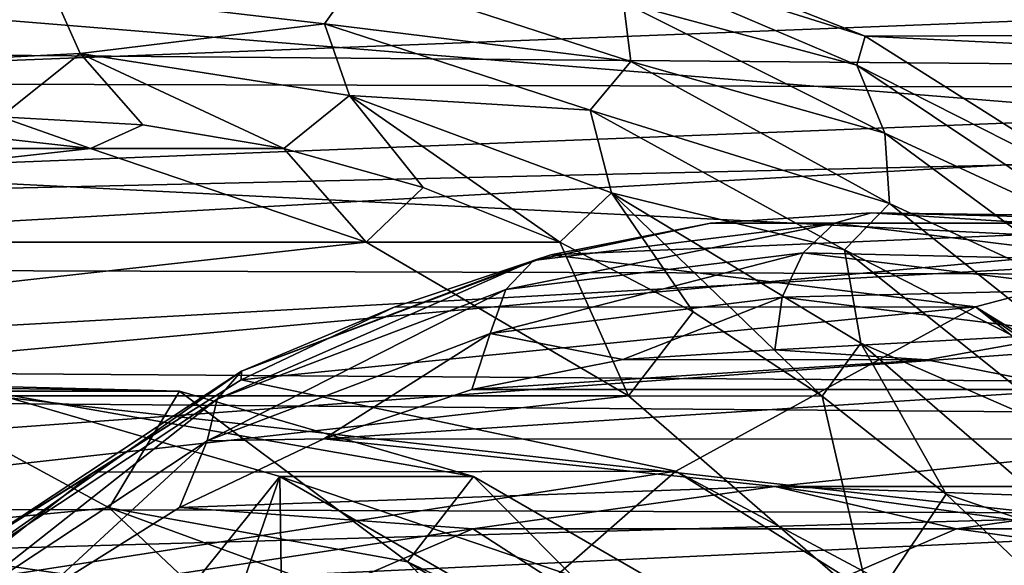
# Model space of a CAD drawing. Header units: metres. Extents: x -35 to 77, y -25 to 25.
# Tile 81 of 256: x 7.14 to 10.74, y 7.71 to 9.7. Entities that reach past the tile are written whole.
import ezdxf

# ---------------------------------------------------------------- set-up
doc = ezdxf.new("R2010")
doc.units = ezdxf.units.M
doc.layers.add('solid_500435', color=7, linetype='CONTINUOUS')

msp = doc.modelspace()

# ---------------------------------------------------------------- linework, layer by layer
at = {"layer": 'solid_500435'}
for points in [[(23.50502, 10.515053, 33.063522), (4.046282, 10.162931, 14.338494), (3.535675, 9.604852, 14.849102)], [(22.495705, 9.445934, 34.072838), (23.50502, 10.515053, 33.063522), (3.535675, 9.604852, 14.849102)], [(9.168861, 9.977785, 6.038574), (10.229214, 9.6443, 5.320046), (9.200981, 10.049555, 6.348279)], [(9.200981, 10.049555, 6.348279), (20.768448, 9.682538, 16.012197), (19.743202, 10.069853, 17.037443)], [(9.200981, 10.049555, 6.348279), (10.229214, 9.6443, 5.320046), (20.768448, 9.682538, 16.012197)], [(9.168861, 9.977785, 6.038574), (10.1995, 9.53831, 5.007935), (10.229214, 9.6443, 5.320046)], [(9.346507, 9.768123, 5.537844), (10.1995, 9.53831, 5.007935), (9.168861, 9.977785, 6.038574)], [(5.008769, 9.474309, 10.540491), (6.022724, 9.946062, 9.526537), (16.583988, 9.926571, 20.196657)], [(5.008769, 9.474309, 10.540491), (16.583988, 9.926571, 20.196657), (15.578397, 9.44715, 21.202248)], [(8.384048, 9.873757, 6.217043), (7.261514, 9.806316, 7.113109), (8.254251, 9.690104, 6.120371)], [(9.372917, 9.552465, 5.228174), (8.384048, 9.873757, 6.217043), (8.254251, 9.690104, 6.120371)], [(9.346507, 9.768123, 5.537844), (8.384048, 9.873757, 6.217043), (9.372917, 9.552465, 5.228174)], [(6.371592, 9.531534, 7.846917), (7.261514, 9.806316, 7.113109), (6.267245, 9.720176, 8.107378)], [(6.371592, 9.531534, 7.846917), (7.361167, 9.581832, 6.857341), (7.261514, 9.806316, 7.113109)], [(7.361167, 9.581832, 6.857341), (8.254251, 9.690104, 6.120371), (7.261514, 9.806316, 7.113109)], [(6.198589, 9.774988, -5.230158), (11.351687, 9.772151, -5.558276), (11.387714, 9.353135, -6.278001)], [(6.231207, 9.148996, -6.288004), (6.198589, 9.774988, -5.230158), (11.387714, 9.353135, -6.278001)], [(9.346507, 9.768123, 5.537844), (9.372917, 9.552465, 5.228174), (10.301733, 9.290589, 4.582618)], [(9.346507, 9.768123, 5.537844), (10.301733, 9.290589, 4.582618), (10.1995, 9.53831, 5.007935)], [(7.361167, 9.581832, 6.857341), (8.34537, 9.42775, 5.873139), (8.254251, 9.690104, 6.120371)], [(9.372917, 9.552465, 5.228174), (8.254251, 9.690104, 6.120371), (9.224974, 9.373939, 5.149649)], [(8.34537, 9.42775, 5.873139), (9.224974, 9.373939, 5.149649), (8.254251, 9.690104, 6.120371)], [(10.229214, 9.6443, 5.320046), (21.742712, 9.087654, 15.037931), (20.768448, 9.682538, 16.012197)], [(10.1995, 9.53831, 5.007935), (11.204208, 9.029866, 4.345052), (10.229214, 9.6443, 5.320046)], [(10.229214, 9.6443, 5.320046), (11.204208, 9.029866, 4.345052), (21.742712, 9.087654, 15.037931)], [(22.495705, 9.445934, 34.072838), (3.535675, 9.604852, 14.849102), (3.055221, 8.995574, 15.329556)], [(7.071068, 9.35, 7.071068), (7.361167, 9.581832, 6.857341), (6.371592, 9.531534, 7.846917)], [(7.071068, 9.35, 7.071068), (7.589796, 9.321177, 6.55234), (7.361167, 9.581832, 6.857341)], [(8.105327, 9.234886, 6.036809), (8.34537, 9.42775, 5.873139), (7.361167, 9.581832, 6.857341)], [(7.589796, 9.321177, 6.55234), (8.105327, 9.234886, 6.036809), (7.361167, 9.581832, 6.857341)], [(10.319049, 9.034175, 4.282043), (9.372917, 9.552465, 5.228174), (9.224974, 9.373939, 5.149649)], [(10.301733, 9.290589, 4.582618), (9.372917, 9.552465, 5.228174), (10.319049, 9.034175, 4.282043)], [(10.1995, 9.53831, 5.007935), (11.172546, 8.887208, 4.034889), (11.204208, 9.029866, 4.345052)], [(10.301733, 9.290589, 4.582618), (11.172546, 8.887208, 4.034889), (10.1995, 9.53831, 5.007935)], [(4.054805, 8.797062, 11.494455), (5.008769, 9.474309, 10.540491), (15.578397, 9.44715, 21.202248)], [(22.495705, 9.445934, 34.072838), (3.055221, 8.995574, 15.329556), (2.607481, 8.338345, 15.777295)], [(21.604986, 8.186271, 34.963554), (22.495705, 9.445934, 34.072838), (2.607481, 8.338345, 15.777295)], [(4.054805, 8.797062, 11.494455), (15.578397, 9.44715, 21.202248), (14.633086, 8.765207, 22.147558)], [(8.105327, 9.234886, 6.036809), (8.61448, 9.091659, 5.527656), (8.34537, 9.42775, 5.873139)], [(8.34537, 9.42775, 5.873139), (9.303205, 9.072573, 4.915303), (9.224974, 9.373939, 5.149649)], [(9.114118, 8.892379, 5.028018), (9.303205, 9.072573, 4.915303), (8.34537, 9.42775, 5.873139)], [(8.61448, 9.091659, 5.527656), (9.114118, 8.892379, 5.028018), (8.34537, 9.42775, 5.873139)], [(10.319049, 9.034175, 4.282043), (9.224974, 9.373939, 5.149649), (10.153648, 8.864342, 4.220974)], [(9.303205, 9.072573, 4.915303), (10.153648, 8.864342, 4.220974), (9.224974, 9.373939, 5.149649)], [(7.399213, 9.234268, 5.328709), (6.363961, 9.35, 6.363961), (5.328709, 9.234268, 7.399213)], [(6.231207, 9.148996, -6.288004), (11.387714, 9.353135, -6.278001), (11.421863, 8.889155, -6.960027)], [(7.071068, 9.35, 7.071068), (6.363961, 9.35, 6.363961), (7.399213, 9.234268, 5.328709)], [(7.071068, 9.35, 7.071068), (7.399213, 9.234268, 5.328709), (7.589796, 9.321177, 6.55234)], [(7.589796, 9.321177, 6.55234), (7.399213, 9.234268, 5.328709), (8.105327, 9.234886, 6.036809)], [(10.301733, 9.290589, 4.582618), (10.319049, 9.034175, 4.282043), (11.19978, 8.627283, 3.684572)], [(10.301733, 9.290589, 4.582618), (11.19978, 8.627283, 3.684572), (11.172546, 8.887208, 4.034889)], [(7.399213, 9.234268, 5.328709), (5.328709, 9.234268, 7.399213), (4.321594, 8.892156, 8.406328)], [(8.406328, 8.892156, 4.321594), (7.399213, 9.234268, 5.328709), (4.321594, 8.892156, 8.406328)], [(8.105327, 9.234886, 6.036809), (7.399213, 9.234268, 5.328709), (8.406328, 8.892156, 4.321594)], [(8.105327, 9.234886, 6.036809), (8.406328, 8.892156, 4.321594), (8.61448, 9.091659, 5.527656)], [(6.261506, 8.418265, -7.269445), (6.231207, 9.148996, -6.288004), (11.421863, 8.889155, -6.960027)], [(8.61448, 9.091659, 5.527656), (8.406328, 8.892156, 4.321594), (9.114118, 8.892379, 5.028018)], [(9.114118, 8.892379, 5.028018), (9.60116, 8.638273, 4.540976), (9.303205, 9.072573, 4.915303)], [(9.303205, 9.072573, 4.915303), (10.214245, 8.523878, 4.004264), (10.153648, 8.864342, 4.220974)], [(10.072602, 8.330911, 4.069533), (10.214245, 8.523878, 4.004264), (9.303205, 9.072573, 4.915303)], [(9.60116, 8.638273, 4.540976), (10.072602, 8.330911, 4.069533), (9.303205, 9.072573, 4.915303)], [(11.202929, 8.329576, 3.398162), (10.319049, 9.034175, 4.282043), (10.153648, 8.864342, 4.220974)], [(11.19978, 8.627283, 3.684572), (10.319049, 9.034175, 4.282043), (11.202929, 8.329576, 3.398162)], [(10.253411, 9, 10.253119), (9.664863, 8.961449, 10.841668), (11.787394, 8.961608, 12.961778)], [(10.118222, 8.96209, 10.118222), (9.664863, 8.961449, 10.841668), (10.253411, 9, 10.253119)], [(10.118222, 8.96209, 10.118222), (10.253411, 9, 10.253119), (10.841959, 8.961411, 9.664571)], [(10.253411, 9, 10.253119), (11.787394, 8.961608, 12.961778), (12.961778, 8.961608, 11.787394)], [(10.841959, 8.961411, 9.664571), (10.253411, 9, 10.253119), (12.961778, 8.961608, 11.787394)], [(10.118222, 8.96209, 10.118222), (10.003363, 8.853692, 10.003363), (8.916238, 8.719184, 11.090488)], [(9.017787, 8.825935, 11.218657), (10.118222, 8.96209, 10.118222), (8.916238, 8.719184, 11.090488)], [(9.017787, 8.825935, 11.218657), (9.664863, 8.961449, 10.841668), (10.118222, 8.96209, 10.118222)], [(9.017787, 8.825935, 11.218657), (9.08138, 8.846093, 11.42515), (9.664863, 8.961449, 10.841668)], [(9.08138, 8.846093, 11.42515), (10.633005, 8.656431, 14.116166), (11.787394, 8.961608, 12.961778)], [(9.664863, 8.961449, 10.841668), (9.08138, 8.846093, 11.42515), (11.787394, 8.961608, 12.961778)], [(10.118222, 8.96209, 10.118222), (11.218657, 8.825935, 9.017787), (10.003363, 8.853692, 10.003363)], [(10.118222, 8.96209, 10.118222), (10.841959, 8.961411, 9.664571), (11.218657, 8.825935, 9.017787)], [(16.005547, 5.360761, 16.896509), (11.787394, 8.961608, 12.961778), (10.633005, 8.656431, 14.116166)], [(8.406328, 8.892156, 4.321594), (4.321594, 8.892156, 8.406328), (3.363248, 8.331423, 9.364674)], [(9.364674, 8.331423, 3.363248), (8.406328, 8.892156, 4.321594), (3.363248, 8.331423, 9.364674)], [(6.261506, 8.418265, -7.269445), (11.421863, 8.889155, -6.960027), (11.454065, 8.381731, -7.603373)], [(9.114118, 8.892379, 5.028018), (8.406328, 8.892156, 4.321594), (9.364674, 8.331423, 3.363248)], [(9.114118, 8.892379, 5.028018), (9.364674, 8.331423, 3.363248), (9.60116, 8.638273, 4.540976)], [(10.003363, 8.853692, 10.003363), (9.926624, 8.691341, 9.926624), (8.859433, 8.5593, 10.993814)], [(8.916238, 8.719184, 11.090488), (10.003363, 8.853692, 10.003363), (8.859433, 8.5593, 10.993814)], [(10.003363, 8.853692, 10.003363), (11.090488, 8.719184, 8.916238), (9.926624, 8.691341, 9.926624)], [(11.218657, 8.825935, 9.017787), (11.090488, 8.719184, 8.916238), (10.003363, 8.853692, 10.003363)], [(11.202929, 8.329576, 3.398162), (10.153648, 8.864342, 4.220974), (11.021112, 8.171829, 3.35351)], [(10.214245, 8.523878, 4.004264), (11.021112, 8.171829, 3.35351), (10.153648, 8.864342, 4.220974)], [(9.017787, 8.825935, 11.218657), (8.916238, 8.719184, 11.090488), (7.862144, 8.319749, 12.144582)], [(7.950788, 8.42161, 12.285657), (9.017787, 8.825935, 11.218657), (7.862144, 8.319749, 12.144582)], [(7.950788, 8.42161, 12.285657), (8.507929, 8.654918, 11.998601), (9.08138, 8.846093, 11.42515)], [(7.950788, 8.42161, 12.285657), (9.08138, 8.846093, 11.42515), (9.017787, 8.825935, 11.218657)], [(9.08138, 8.846093, 11.42515), (8.507929, 8.654918, 11.998601), (10.633005, 8.656431, 14.116166)], [(3.181522, 7.929011, 12.367738), (4.054805, 8.797062, 11.494455), (14.633086, 8.765207, 22.147558)], [(3.181522, 7.929011, 12.367738), (14.633086, 8.765207, 22.147558), (13.768321, 7.89536, 23.012323)], [(8.916238, 8.719184, 11.090488), (8.859433, 8.5593, 10.993814), (7.824669, 8.167189, 12.02858)], [(7.862144, 8.319749, 12.144582), (8.916238, 8.719184, 11.090488), (7.824669, 8.167189, 12.02858)], [(11.090488, 8.719184, 8.916238), (10.993814, 8.5593, 8.859433), (9.926624, 8.691341, 9.926624)], [(8.859433, 8.5593, 10.993814), (9.926624, 8.691341, 9.926624), (9.344215, 8.463596, 10.455208)], [(9.926624, 8.691341, 9.926624), (9.899832, 8.499928, 9.899591), (9.344215, 8.463596, 10.455208)], [(9.926624, 8.691341, 9.926624), (10.993814, 8.5593, 8.859433), (9.899832, 8.499928, 9.899591)], [(7.949426, 8.389556, 12.557104), (9.537924, 8.05647, 15.211246), (10.633005, 8.656431, 14.116166)], [(8.507929, 8.654918, 11.998601), (7.949426, 8.389556, 12.557104), (10.633005, 8.656431, 14.116166)], [(7.950788, 8.42161, 12.285657), (7.949426, 8.389556, 12.557104), (8.507929, 8.654918, 11.998601)], [(9.60116, 8.638273, 4.540976), (9.364674, 8.331423, 3.363248), (10.072602, 8.330911, 4.069533)], [(15.139635, 5.06904, 17.762419), (10.633005, 8.656431, 14.116166), (9.537924, 8.05647, 15.211246)], [(15.566562, 5.250724, 17.335493), (16.005547, 5.360761, 16.896509), (10.633005, 8.656431, 14.116166)], [(15.139635, 5.06904, 17.762419), (15.566562, 5.250724, 17.335493), (10.633005, 8.656431, 14.116166)], [(7.824669, 8.167189, 12.02858), (8.859433, 8.5593, 10.993814), (8.251281, 8.173994, 11.548142)], [(8.859433, 8.5593, 10.993814), (8.79268, 8.35456, 11.006743), (8.251281, 8.173994, 11.548142)], [(8.859433, 8.5593, 10.993814), (9.344215, 8.463596, 10.455208), (8.79268, 8.35456, 11.006743)], [(10.993814, 8.5593, 8.859433), (10.455446, 8.463565, 9.343977), (9.899832, 8.499928, 9.899591)], [(10.993814, 8.5593, 8.859433), (11.006979, 8.354497, 8.792444), (10.455446, 8.463565, 9.343977)], [(9.344215, 8.463596, 10.455208), (9.899832, 8.499928, 9.899591), (10.455446, 8.463565, 9.343977)], [(10.072602, 8.330911, 4.069533), (10.52554, 7.972186, 3.616596), (10.214245, 8.523878, 4.004264)], [(10.214245, 8.523878, 4.004264), (11.059054, 7.793368, 3.159455), (11.021112, 8.171829, 3.35351)], [(10.52554, 7.972186, 3.616596), (11.059054, 7.793368, 3.159455), (10.214245, 8.523878, 4.004264)], [(8.79268, 8.35456, 11.006743), (9.344215, 8.463596, 10.455208), (10.455446, 8.463565, 9.343977)], [(8.79268, 8.35456, 11.006743), (10.455446, 8.463565, 9.343977), (11.006979, 8.354497, 8.792444)], [(7.950788, 8.42161, 12.285657), (7.862144, 8.319749, 12.144582), (6.87311, 7.667522, 13.133615)], [(6.949645, 7.761397, 13.286799), (7.950788, 8.42161, 12.285657), (6.87311, 7.667522, 13.133615)], [(6.949645, 7.761397, 13.286799), (7.949426, 8.389556, 12.557104), (7.950788, 8.42161, 12.285657)], [(6.261506, 8.418265, -7.269445), (11.454065, 8.381731, -7.603373), (11.484149, 7.833437, -8.204967)], [(6.289052, 7.590722, -8.162577), (6.261506, 8.418265, -7.269445), (11.484149, 7.833437, -8.204967)], [(6.949645, 7.761397, 13.286799), (7.410658, 8.052278, 13.095872), (7.949426, 8.389556, 12.557104)], [(7.949426, 8.389556, 12.557104), (7.410658, 8.052278, 13.095872), (9.537924, 8.05647, 15.211246)], [(7.724422, 8.34912, 6.418147), (7.017314, 8.34912, 5.711041), (5.921394, 8.376587, 6.806962)], [(6.628483, 8.376585, 7.514086), (7.724422, 8.34912, 6.418147), (5.921394, 8.376587, 6.806962)], [(7.466976, 7.923127, 7.138164), (6.628483, 8.376585, 7.514086), (6.370831, 7.816142, 8.234308)], [(7.466976, 7.923127, 7.138164), (7.724422, 8.34912, 6.418147), (6.628483, 8.376585, 7.514086)], [(7.017314, 8.34912, 5.711041), (8.091005, 8.037334, 4.63735), (7.123024, 6.834686, 5.678893)], [(8.798113, 8.037333, 5.344456), (8.091005, 8.037334, 4.63735), (7.017314, 8.34912, 5.711041)], [(7.724422, 8.34912, 6.418147), (8.798113, 8.037333, 5.344456), (7.017314, 8.34912, 5.711041)], [(8.556817, 7.725631, 6.048323), (7.724422, 8.34912, 6.418147), (7.466976, 7.923127, 7.138164)], [(8.556817, 7.725631, 6.048323), (8.798113, 8.037333, 5.344456), (7.724422, 8.34912, 6.418147)], [(8.251281, 8.173994, 11.548142), (8.79268, 8.35456, 11.006743), (11.006979, 8.354497, 8.792444)], [(8.251281, 8.173994, 11.548142), (11.006979, 8.354497, 8.792444), (11.548373, 8.173901, 8.25105)], [(21.604986, 8.186271, 34.963554), (2.607481, 8.338345, 15.777295), (2.194842, 7.636668, 16.189934)], [(9.364674, 8.331423, 3.363248), (3.363248, 8.331423, 9.364674), (2.476974, 7.56313, 10.250948)], [(10.250948, 7.56313, 2.476974), (9.364674, 8.331423, 3.363248), (2.476974, 7.56313, 10.250948)], [(7.862144, 8.319749, 12.144582), (7.824669, 8.167189, 12.02858), (6.853771, 7.526922, 12.999477)], [(6.87311, 7.667522, 13.133615), (7.862144, 8.319749, 12.144582), (6.853771, 7.526922, 12.999477)], [(10.072602, 8.330911, 4.069533), (9.364674, 8.331423, 3.363248), (10.250948, 7.56313, 2.476974)], [(10.072602, 8.330911, 4.069533), (10.250948, 7.56313, 2.476974), (10.52554, 7.972186, 3.616596)], [(21.604986, 8.186271, 34.963554), (2.194842, 7.636668, 16.189934), (1.819504, 6.894283, 16.565273)], [(20.849007, 6.758882, 35.719536), (21.604986, 8.186271, 34.963554), (1.819504, 6.894283, 16.565273)], [(7.724062, 7.923547, 12.07536), (8.251281, 8.173994, 11.548142), (9.899712, 7.999966, 9.899712)], [(7.824669, 8.167189, 12.02858), (8.251281, 8.173994, 11.548142), (7.724062, 7.923547, 12.07536)], [(8.251281, 8.173994, 11.548142), (11.548373, 8.173901, 8.25105), (9.899712, 7.999966, 9.899712)], [(11.548373, 8.173901, 8.25105), (12.075585, 7.923423, 7.723838), (9.899712, 7.999966, 9.899712)], [(6.853771, 7.526922, 12.999477), (7.824669, 8.167189, 12.02858), (7.214806, 7.604759, 12.584618)], [(7.824669, 8.167189, 12.02858), (7.724062, 7.923547, 12.07536), (7.214806, 7.604759, 12.584618)], [(6.89623, 7.645955, 13.6103), (8.539442, 7.182155, 16.209728), (9.537924, 8.05647, 15.211246)], [(7.410658, 8.052278, 13.095872), (6.89623, 7.645955, 13.6103), (9.537924, 8.05647, 15.211246)], [(6.949645, 7.761397, 13.286799), (6.89623, 7.645955, 13.6103), (7.410658, 8.052278, 13.095872)], [(8.091005, 8.037334, 4.63735), (7.624762, 6.69037, 5.177155), (7.123024, 6.834686, 5.678893)], [(8.091005, 8.037334, 4.63735), (8.113135, 6.472564, 4.688781), (7.624762, 6.69037, 5.177155)], [(8.091005, 8.037334, 4.63735), (9.105905, 7.451846, 3.622451), (8.113135, 6.472564, 4.688781)], [(9.813015, 7.451843, 4.329554), (9.105905, 7.451846, 3.622451), (8.091005, 8.037334, 4.63735)], [(8.798113, 8.037333, 5.344456), (9.813015, 7.451843, 4.329554), (8.091005, 8.037334, 4.63735)], [(14.730618, 4.8182, 18.171436), (9.537924, 8.05647, 15.211246), (8.539442, 7.182155, 16.209728)], [(9.598473, 7.231244, 5.006667), (8.798113, 8.037333, 5.344456), (8.556817, 7.725631, 6.048323)], [(9.598473, 7.231244, 5.006667), (9.813015, 7.451843, 4.329554), (8.798113, 8.037333, 5.344456)], [(14.730618, 4.8182, 18.171436), (15.139635, 5.06904, 17.762419), (9.537924, 8.05647, 15.211246)], [(7.724062, 7.923547, 12.07536), (9.899712, 7.999966, 9.899712), (8.796254, 7.846309, 11.003169)], [(10.564021, 7.846309, 12.770936), (8.796254, 7.846309, 11.003169), (9.899712, 7.999966, 9.899712)], [(12.075585, 7.923423, 7.723838), (11.003169, 7.846309, 8.796254), (9.899712, 7.999966, 9.899712)], [(11.667479, 7.999966, 11.667479), (9.899712, 7.999966, 9.899712), (11.003169, 7.846309, 8.796254)], [(10.564021, 7.846309, 12.770936), (9.899712, 7.999966, 9.899712), (11.667479, 7.999966, 11.667479)], [(10.564021, 7.846309, 12.770936), (11.667479, 7.999966, 11.667479), (12.770936, 7.846309, 10.564021)], [(10.52554, 7.972186, 3.616596), (10.250948, 7.56313, 2.476974), (10.95718, 7.564309, 3.184956)], [(10.52554, 7.972186, 3.616596), (10.95718, 7.564309, 3.184956), (11.059054, 7.793368, 3.159455)], [(2.407862, 6.888983, 13.141398), (3.181522, 7.929011, 12.367738), (13.768321, 7.89536, 23.012323)], [(7.466976, 7.923127, 7.138164), (6.370831, 7.816142, 8.234308), (7.801522, 7.607347, 7.485784)], [(7.214806, 7.604759, 12.584618), (7.724062, 7.923547, 12.07536), (8.796254, 7.846309, 11.003169)], [(7.466976, 7.923127, 7.138164), (7.801522, 7.607347, 7.485784), (8.847927, 7.417723, 6.439379)], [(8.556817, 7.725631, 6.048323), (7.466976, 7.923127, 7.138164), (8.847927, 7.417723, 6.439379)], [(2.407862, 6.888983, 13.141398), (13.768321, 7.89536, 23.012323), (13.00264, 6.856256, 23.778006)], [(7.214806, 7.604759, 12.584618), (8.796254, 7.846309, 11.003169), (7.734817, 7.390964, 12.064607)], [(9.502584, 7.390964, 13.832374), (7.734817, 7.390964, 12.064607), (8.796254, 7.846309, 11.003169)], [(9.502584, 7.390964, 13.832374), (8.796254, 7.846309, 11.003169), (10.564021, 7.846309, 12.770936)], [(9.502584, 7.390964, 13.832374), (10.564021, 7.846309, 12.770936), (13.832374, 7.390964, 9.502584)], [(10.564021, 7.846309, 12.770936), (12.770936, 7.846309, 10.564021), (13.832374, 7.390964, 9.502584)], [(6.289052, 7.590722, -8.162577), (11.484149, 7.833437, -8.204967), (11.511964, 7.247039, -8.762057)], [(6.370831, 7.816142, 8.234308), (6.749065, 7.504626, 8.538241), (7.801522, 7.607347, 7.485784)], [(8.556817, 7.725631, 6.048323), (8.847927, 7.417723, 6.439379), (9.848067, 6.943039, 5.439239)], [(9.598473, 7.231244, 5.006667), (8.556817, 7.725631, 6.048323), (9.848067, 6.943039, 5.439239)]]:
    msp.add_3dface(points, dxfattribs=at)

doc.saveas('drawing.dxf')
